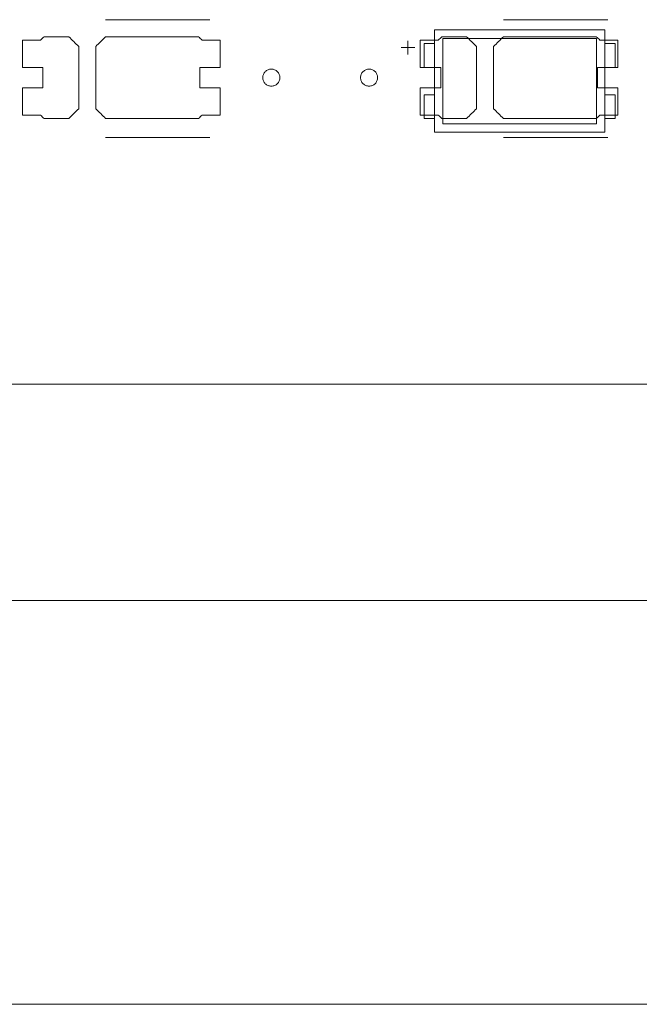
# Model space of a CAD drawing. Header units: inches. Extents: x -30 to 641, y 180 to 601.
# Tile 93 of 234: x 119 to 138, y 524 to 553. Entities that reach past the tile are written whole.
import ezdxf

# ---------------------------------------------------------------- set-up
doc = ezdxf.new("R2010")
doc.units = ezdxf.units.IN
doc.header["$MEASUREMENT"] = 0
doc.layers.add('1', color=7, linetype='Continuous')

# ---------------------------------------------------------------- blocks, each defined once
blk = doc.blocks.new('block 5')
at = {"layer": '1', "color": 8, "lineweight": 18, "true_color": 0x808080}
blk.add_lwpolyline([(-18.129, 535.876), (554.57, 535.876)], dxfattribs=at)
blk = doc.blocks.new('block 46')
at = {"layer": '1', "color": 155, "lineweight": 18, "true_color": 0x4c7299}
blk.add_lwpolyline([(155.502, 542.226), (23.937, 542.226)], dxfattribs=at)
blk = doc.blocks.new('block 95')
at = {"layer": '1', "color": 155, "lineweight": 18, "true_color": 0x4c7299}
blk.add_lwpolyline([(136.572, 552.613), (131.572, 552.613)], dxfattribs=at)
blk = doc.blocks.new('block 97')
at = {"layer": '1', "color": 155, "lineweight": 18, "true_color": 0x4c7299}
blk.add_lwpolyline([(131.572, 549.613), (136.572, 549.613)], dxfattribs=at)
blk = doc.blocks.new('block 98')
at = {"layer": '1', "color": 155, "lineweight": 18, "true_color": 0x4c7299}
blk.add_lwpolyline([(136.322, 552.363), (136.322, 549.863)], dxfattribs=at)
blk = doc.blocks.new('block 99')
at = {"layer": '1', "color": 155, "lineweight": 18, "true_color": 0x4c7299}
blk.add_lwpolyline([(131.822, 552.363), (136.322, 552.363)], dxfattribs=at)
blk = doc.blocks.new('block 100')
at = {"layer": '1', "color": 155, "lineweight": 18, "true_color": 0x4c7299}
blk.add_lwpolyline([(131.572, 552.613), (131.572, 549.613)], dxfattribs=at)
blk = doc.blocks.new('block 101')
at = {"layer": '1', "color": 155, "lineweight": 18, "true_color": 0x4c7299}
blk.add_lwpolyline([(131.822, 549.863), (131.822, 552.363)], dxfattribs=at)
blk = doc.blocks.new('block 102')
at = {"layer": '1', "color": 155, "lineweight": 18, "true_color": 0x4c7299}
blk.add_lwpolyline([(136.872, 550.713), (136.872, 550.013)], dxfattribs=at)
blk = doc.blocks.new('block 103')
at = {"layer": '1', "color": 155, "lineweight": 18, "true_color": 0x4c7299}
blk.add_lwpolyline([(131.572, 550.713), (131.272, 550.713)], dxfattribs=at)
blk = doc.blocks.new('block 104')
at = {"layer": '1', "color": 155, "lineweight": 18, "true_color": 0x4c7299}
blk.add_lwpolyline([(136.872, 551.513), (136.872, 552.213)], dxfattribs=at)
blk = doc.blocks.new('block 105')
at = {"layer": '1', "color": 155, "lineweight": 18, "true_color": 0x4c7299}
blk.add_lwpolyline([(131.272, 551.513), (131.272, 552.213)], dxfattribs=at)
blk = doc.blocks.new('block 106')
at = {"layer": '1', "color": 155, "lineweight": 18, "true_color": 0x4c7299}
blk.add_lwpolyline([(136.572, 549.613), (136.572, 552.613)], dxfattribs=at)
blk = doc.blocks.new('block 107')
at = {"layer": '1', "color": 155, "lineweight": 18, "true_color": 0x4c7299}
blk.add_lwpolyline([(136.872, 550.013), (136.572, 550.013)], dxfattribs=at)
blk = doc.blocks.new('block 108')
at = {"layer": '1', "color": 155, "lineweight": 18, "true_color": 0x4c7299}
blk.add_lwpolyline([(136.322, 549.863), (131.822, 549.863)], dxfattribs=at)
blk = doc.blocks.new('block 109')
at = {"layer": '1', "color": 155, "lineweight": 18, "true_color": 0x4c7299}
blk.add_lwpolyline([(131.272, 552.213), (131.572, 552.213)], dxfattribs=at)
blk = doc.blocks.new('block 110')
at = {"layer": '1', "color": 155, "lineweight": 18, "true_color": 0x4c7299}
blk.add_lwpolyline([(136.572, 550.713), (136.872, 550.713)], dxfattribs=at)
blk = doc.blocks.new('block 111')
at = {"layer": '1', "color": 155, "lineweight": 18, "true_color": 0x4c7299}
blk.add_lwpolyline([(136.572, 551.513), (136.872, 551.513)], dxfattribs=at)
blk = doc.blocks.new('block 112')
at = {"layer": '1', "color": 155, "lineweight": 18, "true_color": 0x4c7299}
blk.add_lwpolyline([(131.272, 550.713), (131.272, 550.013)], dxfattribs=at)
blk = doc.blocks.new('block 113')
at = {"layer": '1', "color": 155, "lineweight": 18, "true_color": 0x4c7299}
blk.add_lwpolyline([(131.572, 551.513), (131.272, 551.513)], dxfattribs=at)
blk = doc.blocks.new('block 115')
at = {"layer": '1', "color": 155, "lineweight": 18, "true_color": 0x4c7299}
blk.add_lwpolyline([(131.272, 550.013), (131.572, 550.013)], dxfattribs=at)
blk = doc.blocks.new('block 528')
at = {"layer": '1', "color": 155, "lineweight": 18, "true_color": 0x4c7299}
blk.add_lwpolyline([(136.872, 552.213), (136.572, 552.213)], dxfattribs=at)
blk = doc.blocks.new('block 1428')
at = {"layer": '1', "color": 18, "lineweight": 13, "true_color": 0x4c0000}
blk.add_lwpolyline([(155.502, 542.226), (23.937, 542.226)], dxfattribs=at)
blk = doc.blocks.new('block 1437')
at = {"layer": '1', "color": 18, "lineweight": 13, "true_color": 0x4c0000}
blk.add_lwpolyline([(136.655, 549.461), (133.595, 549.461)], dxfattribs=at)
blk = doc.blocks.new('block 1448')
at = {"layer": '1', "color": 252, "lineweight": 13, "true_color": 0x848484}
blk.add_lwpolyline([(124.988, 549.461), (121.928, 549.461)], dxfattribs=at)
blk = doc.blocks.new('block 1456')
at = {"layer": '1', "color": 18, "lineweight": 13, "true_color": 0x4c0000}
blk.add_lwpolyline([(155.502, 542.226), (23.937, 542.226)], dxfattribs=at)
blk = doc.blocks.new('block 1558')
at = {"layer": '1', "color": 18, "lineweight": 13, "true_color": 0x4c0000}
blk.add_lwpolyline([(136.655, 552.914), (133.595, 552.914)], dxfattribs=at)
blk = doc.blocks.new('block 1559')
at = {"layer": '1', "color": 18, "lineweight": 13, "true_color": 0x4c0000}
blk.add_lwpolyline([(130.595, 552.095), (130.995, 552.095)], dxfattribs=at)
blk = doc.blocks.new('block 1560')
at = {"layer": '1', "color": 18, "lineweight": 13, "true_color": 0x4c0000}
blk.add_lwpolyline([(130.794, 551.896), (130.794, 552.296)], dxfattribs=at)
blk = doc.blocks.new('block 1591')
at = {"layer": '1', "color": 252, "lineweight": 13, "true_color": 0x848484}
blk.add_lwpolyline([(124.988, 552.914), (121.928, 552.914)], dxfattribs=at)
blk = doc.blocks.new('block 1650')
at = {"layer": '1', "color": 18, "lineweight": 13, "true_color": 0x4c0000}
blk.add_lwpolyline([(136.655, 549.461), (133.595, 549.461)], dxfattribs=at)
blk = doc.blocks.new('block 1658')
at = {"layer": '1', "color": 18, "lineweight": 13, "true_color": 0x4c0000}
blk.add_lwpolyline([(130.794, 551.896), (130.794, 552.296)], dxfattribs=at)
blk = doc.blocks.new('block 1661')
at = {"layer": '1', "color": 18, "lineweight": 13, "true_color": 0x4c0000}
blk.add_lwpolyline([(130.595, 552.095), (130.995, 552.095)], dxfattribs=at)
blk = doc.blocks.new('block 1665')
at = {"layer": '1', "color": 18, "lineweight": 13, "true_color": 0x4c0000}
blk.add_lwpolyline([(136.655, 552.914), (133.595, 552.914)], dxfattribs=at)
blk = doc.blocks.new('block 1781')
at = {"layer": '1', "color": 252, "lineweight": 13, "true_color": 0x848484}
blk.add_lwpolyline([(124.988, 549.461), (121.928, 549.461)], dxfattribs=at)
blk = doc.blocks.new('block 1784')
at = {"layer": '1', "color": 252, "lineweight": 13, "true_color": 0x848484}
blk.add_lwpolyline([(124.988, 552.914), (121.928, 552.914)], dxfattribs=at)
blk = doc.blocks.new('block 5118')
at = {"layer": '1', "color": 35, "lineweight": 13, "true_color": 0x99724c}
blk.add_lwpolyline([(21.687, 524.028), (157.752, 524.028)], dxfattribs=at)
blk = doc.blocks.new('block 5771')
at = {"layer": '1', "color": 18, "lineweight": 13, "true_color": 0x4c0000}
blk.add_lwpolyline([(152.462, 542.226), (133.759, 542.226), (58.95, 542.226), (40.248, 542.226)], dxfattribs=at)
blk = doc.blocks.new('block 5808')
at = {"layer": '1', "color": 18, "lineweight": 13, "true_color": 0x4c0000}
blk.add_lwpolyline([(129.405, 551.214), (129.406, 551.238), (129.409, 551.262), (129.415, 551.285), (129.424, 551.309), (129.434, 551.332), (129.447, 551.353), (129.462, 551.373), (129.479, 551.392), (129.497, 551.408), (129.516, 551.422), (129.537, 551.434), (129.558, 551.445), (129.581, 551.453), (129.605, 551.459), (129.63, 551.463), (129.655, 551.464), (129.68, 551.463), (129.705, 551.459), (129.729, 551.453), (129.751, 551.445), (129.773, 551.434), (129.793, 551.422), (129.813, 551.408), (129.831, 551.392), (129.848, 551.373), (129.863, 551.353), (129.876, 551.332), (129.886, 551.309), (129.894, 551.285), (129.9, 551.262), (129.904, 551.238), (129.905, 551.214), (129.904, 551.19), (129.9, 551.166), (129.894, 551.142), (129.886, 551.119), (129.876, 551.096), (129.863, 551.075), (129.848, 551.055), (129.831, 551.036), (129.813, 551.02), (129.793, 551.006), (129.773, 550.993), (129.751, 550.983), (129.729, 550.975), (129.705, 550.969), (129.68, 550.965), (129.655, 550.964), (129.63, 550.965), (129.605, 550.969), (129.581, 550.975), (129.558, 550.983), (129.537, 550.993), (129.516, 551.006), (129.497, 551.02), (129.479, 551.036), (129.462, 551.055), (129.447, 551.075), (129.434, 551.096), (129.424, 551.119), (129.415, 551.142), (129.409, 551.166), (129.406, 551.19), (129.405, 551.214)], dxfattribs=at)
blk = doc.blocks.new('block 5810')
at = {"layer": '1', "color": 18, "lineweight": 13, "true_color": 0x4c0000}
blk.add_open_spline([(136.955, 551.514), (136.955, 551.781), (136.955, 552.047), (136.955, 552.314), (136.778, 552.314), (136.601, 552.314), (136.425, 552.314), (136.389, 552.347), (136.353, 552.381), (136.317, 552.414), (135.41, 552.414), (134.502, 552.414), (133.595, 552.414), (133.498, 552.318), (133.401, 552.222), (133.305, 552.126), (133.305, 551.518), (133.305, 550.91), (133.305, 550.302), (133.401, 550.206), (133.498, 550.11), (133.595, 550.014), (134.502, 550.014), (135.41, 550.014), (136.317, 550.014), (136.353, 550.047), (136.389, 550.081), (136.425, 550.114), (136.601, 550.114), (136.778, 550.114), (136.955, 550.114), (136.955, 550.381), (136.955, 550.647), (136.955, 550.914), (136.755, 550.914), (136.555, 550.914), (136.355, 550.914), (136.355, 551.114), (136.355, 551.314), (136.355, 551.514), (136.555, 551.514), (136.755, 551.514), (136.955, 551.514)], degree=3, knots=[0, 0, 0, 0, 1, 1, 1, 2, 2, 2, 3, 3, 3, 4, 4, 4, 5, 5, 5, 6, 6, 6, 7, 7, 7, 8, 8, 8, 9, 9, 9, 10, 10, 10, 11, 11, 11, 12, 12, 12, 13, 13, 13, 14, 14, 14, 14], dxfattribs=at)
blk = doc.blocks.new('block 5811')
at = {"layer": '1', "color": 18, "lineweight": 13, "true_color": 0x4c0000}
blk.add_open_spline([(136.955, 551.514), (136.955, 551.781), (136.955, 552.047), (136.955, 552.314), (136.778, 552.314), (136.601, 552.314), (136.425, 552.314), (136.389, 552.347), (136.353, 552.381), (136.317, 552.414), (135.41, 552.414), (134.502, 552.414), (133.595, 552.414), (133.498, 552.318), (133.401, 552.222), (133.305, 552.126), (133.305, 551.518), (133.305, 550.91), (133.305, 550.302), (133.401, 550.206), (133.498, 550.11), (133.595, 550.014), (134.502, 550.014), (135.41, 550.014), (136.317, 550.014), (136.353, 550.047), (136.389, 550.081), (136.425, 550.114), (136.601, 550.114), (136.778, 550.114), (136.955, 550.114), (136.955, 550.381), (136.955, 550.647), (136.955, 550.914), (136.755, 550.914), (136.555, 550.914), (136.355, 550.914), (136.355, 551.114), (136.355, 551.314), (136.355, 551.514), (136.555, 551.514), (136.755, 551.514), (136.955, 551.514)], degree=3, knots=[0, 0, 0, 0, 1, 1, 1, 2, 2, 2, 3, 3, 3, 4, 4, 4, 5, 5, 5, 6, 6, 6, 7, 7, 7, 8, 8, 8, 9, 9, 9, 10, 10, 10, 11, 11, 11, 12, 12, 12, 13, 13, 13, 14, 14, 14, 14], dxfattribs=at)
blk = doc.blocks.new('block 5812')
at = {"layer": '1', "color": 18, "lineweight": 13, "true_color": 0x4c0000}
blk.add_open_spline([(132.515, 552.414), (132.612, 552.318), (132.708, 552.222), (132.805, 552.126), (132.805, 551.518), (132.805, 550.91), (132.805, 550.302), (132.708, 550.206), (132.612, 550.11), (132.515, 550.014), (132.274, 550.014), (132.033, 550.014), (131.792, 550.014), (131.757, 550.047), (131.721, 550.081), (131.685, 550.114), (131.508, 550.114), (131.332, 550.114), (131.155, 550.114), (131.155, 550.381), (131.155, 550.647), (131.155, 550.914), (131.355, 550.914), (131.555, 550.914), (131.755, 550.914), (131.755, 551.114), (131.755, 551.314), (131.755, 551.514), (131.555, 551.514), (131.355, 551.514), (131.155, 551.514), (131.155, 551.781), (131.155, 552.047), (131.155, 552.314), (131.332, 552.314), (131.508, 552.314), (131.685, 552.314), (131.721, 552.347), (131.757, 552.381), (131.792, 552.414), (132.033, 552.414), (132.274, 552.414), (132.515, 552.414)], degree=3, knots=[0, 0, 0, 0, 1, 1, 1, 2, 2, 2, 3, 3, 3, 4, 4, 4, 5, 5, 5, 6, 6, 6, 7, 7, 7, 8, 8, 8, 9, 9, 9, 10, 10, 10, 11, 11, 11, 12, 12, 12, 13, 13, 13, 14, 14, 14, 14], dxfattribs=at)
blk = doc.blocks.new('block 5813')
at = {"layer": '1', "color": 18, "lineweight": 13, "true_color": 0x4c0000}
blk.add_open_spline([(132.515, 552.414), (132.612, 552.318), (132.708, 552.222), (132.805, 552.126), (132.805, 551.518), (132.805, 550.91), (132.805, 550.302), (132.708, 550.206), (132.612, 550.11), (132.515, 550.014), (132.274, 550.014), (132.033, 550.014), (131.792, 550.014), (131.757, 550.047), (131.721, 550.081), (131.685, 550.114), (131.508, 550.114), (131.332, 550.114), (131.155, 550.114), (131.155, 550.381), (131.155, 550.647), (131.155, 550.914), (131.355, 550.914), (131.555, 550.914), (131.755, 550.914), (131.755, 551.114), (131.755, 551.314), (131.755, 551.514), (131.555, 551.514), (131.355, 551.514), (131.155, 551.514), (131.155, 551.781), (131.155, 552.047), (131.155, 552.314), (131.332, 552.314), (131.508, 552.314), (131.685, 552.314), (131.721, 552.347), (131.757, 552.381), (131.792, 552.414), (132.033, 552.414), (132.274, 552.414), (132.515, 552.414)], degree=3, knots=[0, 0, 0, 0, 1, 1, 1, 2, 2, 2, 3, 3, 3, 4, 4, 4, 5, 5, 5, 6, 6, 6, 7, 7, 7, 8, 8, 8, 9, 9, 9, 10, 10, 10, 11, 11, 11, 12, 12, 12, 13, 13, 13, 14, 14, 14, 14], dxfattribs=at)
blk = doc.blocks.new('block 5947')
at = {"layer": '1', "color": 252, "lineweight": 13, "true_color": 0x848484}
blk.add_lwpolyline([(126.538, 551.214), (126.539, 551.238), (126.543, 551.262), (126.549, 551.285), (126.557, 551.309), (126.567, 551.332), (126.58, 551.353), (126.595, 551.373), (126.612, 551.392), (126.63, 551.408), (126.65, 551.422), (126.67, 551.434), (126.692, 551.445), (126.714, 551.453), (126.738, 551.459), (126.763, 551.463), (126.788, 551.464), (126.813, 551.463), (126.838, 551.459), (126.862, 551.453), (126.885, 551.445), (126.906, 551.434), (126.927, 551.422), (126.946, 551.408), (126.964, 551.392), (126.981, 551.373), (126.996, 551.353), (127.009, 551.332), (127.019, 551.309), (127.028, 551.285), (127.034, 551.262), (127.037, 551.238), (127.038, 551.214), (127.037, 551.19), (127.034, 551.166), (127.028, 551.142), (127.019, 551.119), (127.009, 551.096), (126.996, 551.075), (126.981, 551.055), (126.964, 551.036), (126.946, 551.02), (126.927, 551.006), (126.906, 550.993), (126.885, 550.983), (126.862, 550.975), (126.838, 550.969), (126.813, 550.965), (126.788, 550.964), (126.763, 550.965), (126.738, 550.969), (126.714, 550.975), (126.692, 550.983), (126.67, 550.993), (126.65, 551.006), (126.63, 551.02), (126.612, 551.036), (126.595, 551.055), (126.58, 551.075), (126.567, 551.096), (126.557, 551.119), (126.549, 551.142), (126.543, 551.166), (126.539, 551.19), (126.538, 551.214)], dxfattribs=at)
blk = doc.blocks.new('block 5948')
at = {"layer": '1', "color": 252, "lineweight": 13, "true_color": 0x848484}
blk.add_open_spline([(125.288, 551.514), (125.288, 551.781), (125.288, 552.047), (125.288, 552.314), (125.111, 552.314), (124.935, 552.314), (124.758, 552.314), (124.722, 552.347), (124.686, 552.381), (124.651, 552.414), (123.743, 552.414), (122.835, 552.414), (121.928, 552.414), (121.831, 552.318), (121.735, 552.222), (121.638, 552.126), (121.638, 551.518), (121.638, 550.91), (121.638, 550.302), (121.735, 550.206), (121.831, 550.11), (121.928, 550.014), (122.835, 550.014), (123.743, 550.014), (124.651, 550.014), (124.686, 550.047), (124.722, 550.081), (124.758, 550.114), (124.935, 550.114), (125.111, 550.114), (125.288, 550.114), (125.288, 550.381), (125.288, 550.647), (125.288, 550.914), (125.088, 550.914), (124.888, 550.914), (124.688, 550.914), (124.688, 551.114), (124.688, 551.314), (124.688, 551.514), (124.888, 551.514), (125.088, 551.514), (125.288, 551.514)], degree=3, knots=[0, 0, 0, 0, 1, 1, 1, 2, 2, 2, 3, 3, 3, 4, 4, 4, 5, 5, 5, 6, 6, 6, 7, 7, 7, 8, 8, 8, 9, 9, 9, 10, 10, 10, 11, 11, 11, 12, 12, 12, 13, 13, 13, 14, 14, 14, 14], dxfattribs=at)
blk = doc.blocks.new('block 5949')
at = {"layer": '1', "color": 252, "lineweight": 13, "true_color": 0x848484}
blk.add_open_spline([(125.288, 551.514), (125.288, 551.781), (125.288, 552.047), (125.288, 552.314), (125.111, 552.314), (124.935, 552.314), (124.758, 552.314), (124.722, 552.347), (124.686, 552.381), (124.651, 552.414), (123.743, 552.414), (122.835, 552.414), (121.928, 552.414), (121.831, 552.318), (121.735, 552.222), (121.638, 552.126), (121.638, 551.518), (121.638, 550.91), (121.638, 550.302), (121.735, 550.206), (121.831, 550.11), (121.928, 550.014), (122.835, 550.014), (123.743, 550.014), (124.651, 550.014), (124.686, 550.047), (124.722, 550.081), (124.758, 550.114), (124.935, 550.114), (125.111, 550.114), (125.288, 550.114), (125.288, 550.381), (125.288, 550.647), (125.288, 550.914), (125.088, 550.914), (124.888, 550.914), (124.688, 550.914), (124.688, 551.114), (124.688, 551.314), (124.688, 551.514), (124.888, 551.514), (125.088, 551.514), (125.288, 551.514)], degree=3, knots=[0, 0, 0, 0, 1, 1, 1, 2, 2, 2, 3, 3, 3, 4, 4, 4, 5, 5, 5, 6, 6, 6, 7, 7, 7, 8, 8, 8, 9, 9, 9, 10, 10, 10, 11, 11, 11, 12, 12, 12, 13, 13, 13, 14, 14, 14, 14], dxfattribs=at)
blk = doc.blocks.new('block 5950')
at = {"layer": '1', "color": 252, "lineweight": 13, "true_color": 0x848484}
blk.add_open_spline([(120.849, 552.414), (120.945, 552.318), (121.042, 552.222), (121.138, 552.126), (121.138, 551.518), (121.138, 550.91), (121.138, 550.302), (121.042, 550.206), (120.945, 550.11), (120.849, 550.014), (120.608, 550.014), (120.367, 550.014), (120.126, 550.014), (120.09, 550.047), (120.054, 550.081), (120.018, 550.114), (119.842, 550.114), (119.665, 550.114), (119.488, 550.114), (119.488, 550.381), (119.488, 550.647), (119.488, 550.914), (119.688, 550.914), (119.888, 550.914), (120.088, 550.914), (120.088, 551.114), (120.088, 551.314), (120.088, 551.514), (119.888, 551.514), (119.688, 551.514), (119.488, 551.514), (119.488, 551.781), (119.488, 552.047), (119.488, 552.314), (119.665, 552.314), (119.842, 552.314), (120.018, 552.314), (120.054, 552.347), (120.09, 552.381), (120.126, 552.414), (120.367, 552.414), (120.608, 552.414), (120.849, 552.414)], degree=3, knots=[0, 0, 0, 0, 1, 1, 1, 2, 2, 2, 3, 3, 3, 4, 4, 4, 5, 5, 5, 6, 6, 6, 7, 7, 7, 8, 8, 8, 9, 9, 9, 10, 10, 10, 11, 11, 11, 12, 12, 12, 13, 13, 13, 14, 14, 14, 14], dxfattribs=at)
blk = doc.blocks.new('block 5951')
at = {"layer": '1', "color": 252, "lineweight": 13, "true_color": 0x848484}
blk.add_open_spline([(120.849, 552.414), (120.945, 552.318), (121.042, 552.222), (121.138, 552.126), (121.138, 551.518), (121.138, 550.91), (121.138, 550.302), (121.042, 550.206), (120.945, 550.11), (120.849, 550.014), (120.608, 550.014), (120.367, 550.014), (120.126, 550.014), (120.09, 550.047), (120.054, 550.081), (120.018, 550.114), (119.842, 550.114), (119.665, 550.114), (119.488, 550.114), (119.488, 550.381), (119.488, 550.647), (119.488, 550.914), (119.688, 550.914), (119.888, 550.914), (120.088, 550.914), (120.088, 551.114), (120.088, 551.314), (120.088, 551.514), (119.888, 551.514), (119.688, 551.514), (119.488, 551.514), (119.488, 551.781), (119.488, 552.047), (119.488, 552.314), (119.665, 552.314), (119.842, 552.314), (120.018, 552.314), (120.054, 552.347), (120.09, 552.381), (120.126, 552.414), (120.367, 552.414), (120.608, 552.414), (120.849, 552.414)], degree=3, knots=[0, 0, 0, 0, 1, 1, 1, 2, 2, 2, 3, 3, 3, 4, 4, 4, 5, 5, 5, 6, 6, 6, 7, 7, 7, 8, 8, 8, 9, 9, 9, 10, 10, 10, 11, 11, 11, 12, 12, 12, 13, 13, 13, 14, 14, 14, 14], dxfattribs=at)
blk = doc.blocks.new('block 6313')
at = {"layer": '1', "color": 18, "lineweight": 13, "true_color": 0x4c0000}
blk.add_lwpolyline([(129.405, 551.214), (129.406, 551.238), (129.409, 551.262), (129.415, 551.285), (129.424, 551.309), (129.434, 551.332), (129.447, 551.353), (129.462, 551.373), (129.479, 551.392), (129.497, 551.408), (129.516, 551.422), (129.537, 551.434), (129.558, 551.445), (129.581, 551.453), (129.605, 551.459), (129.63, 551.463), (129.655, 551.464), (129.68, 551.463), (129.705, 551.459), (129.729, 551.453), (129.751, 551.445), (129.773, 551.434), (129.793, 551.422), (129.813, 551.408), (129.831, 551.392), (129.848, 551.373), (129.863, 551.353), (129.876, 551.332), (129.886, 551.309), (129.894, 551.285), (129.9, 551.262), (129.904, 551.238), (129.905, 551.214), (129.904, 551.19), (129.9, 551.166), (129.894, 551.142), (129.886, 551.119), (129.876, 551.096), (129.863, 551.075), (129.848, 551.055), (129.831, 551.036), (129.813, 551.02), (129.793, 551.006), (129.773, 550.993), (129.751, 550.983), (129.729, 550.975), (129.705, 550.969), (129.68, 550.965), (129.655, 550.964), (129.63, 550.965), (129.605, 550.969), (129.581, 550.975), (129.558, 550.983), (129.537, 550.993), (129.516, 551.006), (129.497, 551.02), (129.479, 551.036), (129.462, 551.055), (129.447, 551.075), (129.434, 551.096), (129.424, 551.119), (129.415, 551.142), (129.409, 551.166), (129.406, 551.19), (129.405, 551.214)], dxfattribs=at)
blk = doc.blocks.new('block 6318')
at = {"layer": '1', "color": 18, "lineweight": 13, "true_color": 0x4c0000}
blk.add_open_spline([(132.515, 552.414), (132.612, 552.318), (132.708, 552.222), (132.805, 552.126), (132.805, 551.518), (132.805, 550.91), (132.805, 550.302), (132.708, 550.206), (132.612, 550.11), (132.515, 550.014), (132.274, 550.014), (132.033, 550.014), (131.792, 550.014), (131.757, 550.047), (131.721, 550.081), (131.685, 550.114), (131.508, 550.114), (131.332, 550.114), (131.155, 550.114), (131.155, 550.381), (131.155, 550.647), (131.155, 550.914), (131.355, 550.914), (131.555, 550.914), (131.755, 550.914), (131.755, 551.114), (131.755, 551.314), (131.755, 551.514), (131.555, 551.514), (131.355, 551.514), (131.155, 551.514), (131.155, 551.781), (131.155, 552.047), (131.155, 552.314), (131.332, 552.314), (131.508, 552.314), (131.685, 552.314), (131.721, 552.347), (131.757, 552.381), (131.792, 552.414), (132.033, 552.414), (132.274, 552.414), (132.515, 552.414)], degree=3, knots=[0, 0, 0, 0, 1, 1, 1, 2, 2, 2, 3, 3, 3, 4, 4, 4, 5, 5, 5, 6, 6, 6, 7, 7, 7, 8, 8, 8, 9, 9, 9, 10, 10, 10, 11, 11, 11, 12, 12, 12, 13, 13, 13, 14, 14, 14, 14], dxfattribs=at)
blk = doc.blocks.new('block 6325')
at = {"layer": '1', "color": 18, "lineweight": 13, "true_color": 0x4c0000}
blk.add_open_spline([(136.955, 551.514), (136.955, 551.781), (136.955, 552.047), (136.955, 552.314), (136.778, 552.314), (136.601, 552.314), (136.425, 552.314), (136.389, 552.347), (136.353, 552.381), (136.317, 552.414), (135.41, 552.414), (134.502, 552.414), (133.595, 552.414), (133.498, 552.318), (133.401, 552.222), (133.305, 552.126), (133.305, 551.518), (133.305, 550.91), (133.305, 550.302), (133.401, 550.206), (133.498, 550.11), (133.595, 550.014), (134.502, 550.014), (135.41, 550.014), (136.317, 550.014), (136.353, 550.047), (136.389, 550.081), (136.425, 550.114), (136.601, 550.114), (136.778, 550.114), (136.955, 550.114), (136.955, 550.381), (136.955, 550.647), (136.955, 550.914), (136.755, 550.914), (136.555, 550.914), (136.355, 550.914), (136.355, 551.114), (136.355, 551.314), (136.355, 551.514), (136.555, 551.514), (136.755, 551.514), (136.955, 551.514)], degree=3, knots=[0, 0, 0, 0, 1, 1, 1, 2, 2, 2, 3, 3, 3, 4, 4, 4, 5, 5, 5, 6, 6, 6, 7, 7, 7, 8, 8, 8, 9, 9, 9, 10, 10, 10, 11, 11, 11, 12, 12, 12, 13, 13, 13, 14, 14, 14, 14], dxfattribs=at)
blk = doc.blocks.new('block 6332')
at = {"layer": '1', "color": 18, "lineweight": 13, "true_color": 0x4c0000}
blk.add_open_spline([(136.955, 551.514), (136.955, 551.781), (136.955, 552.047), (136.955, 552.314), (136.778, 552.314), (136.601, 552.314), (136.425, 552.314), (136.389, 552.347), (136.353, 552.381), (136.317, 552.414), (135.41, 552.414), (134.502, 552.414), (133.595, 552.414), (133.498, 552.318), (133.401, 552.222), (133.305, 552.126), (133.305, 551.518), (133.305, 550.91), (133.305, 550.302), (133.401, 550.206), (133.498, 550.11), (133.595, 550.014), (134.502, 550.014), (135.41, 550.014), (136.317, 550.014), (136.353, 550.047), (136.389, 550.081), (136.425, 550.114), (136.601, 550.114), (136.778, 550.114), (136.955, 550.114), (136.955, 550.381), (136.955, 550.647), (136.955, 550.914), (136.755, 550.914), (136.555, 550.914), (136.355, 550.914), (136.355, 551.114), (136.355, 551.314), (136.355, 551.514), (136.555, 551.514), (136.755, 551.514), (136.955, 551.514)], degree=3, knots=[0, 0, 0, 0, 1, 1, 1, 2, 2, 2, 3, 3, 3, 4, 4, 4, 5, 5, 5, 6, 6, 6, 7, 7, 7, 8, 8, 8, 9, 9, 9, 10, 10, 10, 11, 11, 11, 12, 12, 12, 13, 13, 13, 14, 14, 14, 14], dxfattribs=at)
blk = doc.blocks.new('block 6347')
at = {"layer": '1', "color": 18, "lineweight": 13, "true_color": 0x4c0000}
blk.add_open_spline([(132.515, 552.414), (132.612, 552.318), (132.708, 552.222), (132.805, 552.126), (132.805, 551.518), (132.805, 550.91), (132.805, 550.302), (132.708, 550.206), (132.612, 550.11), (132.515, 550.014), (132.274, 550.014), (132.033, 550.014), (131.792, 550.014), (131.757, 550.047), (131.721, 550.081), (131.685, 550.114), (131.508, 550.114), (131.332, 550.114), (131.155, 550.114), (131.155, 550.381), (131.155, 550.647), (131.155, 550.914), (131.355, 550.914), (131.555, 550.914), (131.755, 550.914), (131.755, 551.114), (131.755, 551.314), (131.755, 551.514), (131.555, 551.514), (131.355, 551.514), (131.155, 551.514), (131.155, 551.781), (131.155, 552.047), (131.155, 552.314), (131.332, 552.314), (131.508, 552.314), (131.685, 552.314), (131.721, 552.347), (131.757, 552.381), (131.792, 552.414), (132.033, 552.414), (132.274, 552.414), (132.515, 552.414)], degree=3, knots=[0, 0, 0, 0, 1, 1, 1, 2, 2, 2, 3, 3, 3, 4, 4, 4, 5, 5, 5, 6, 6, 6, 7, 7, 7, 8, 8, 8, 9, 9, 9, 10, 10, 10, 11, 11, 11, 12, 12, 12, 13, 13, 13, 14, 14, 14, 14], dxfattribs=at)
blk = doc.blocks.new('block 6517')
at = {"layer": '1', "color": 252, "lineweight": 13, "true_color": 0x848484}
blk.add_open_spline([(120.849, 552.414), (120.945, 552.318), (121.042, 552.222), (121.138, 552.126), (121.138, 551.518), (121.138, 550.91), (121.138, 550.302), (121.042, 550.206), (120.945, 550.11), (120.849, 550.014), (120.608, 550.014), (120.367, 550.014), (120.126, 550.014), (120.09, 550.047), (120.054, 550.081), (120.018, 550.114), (119.842, 550.114), (119.665, 550.114), (119.488, 550.114), (119.488, 550.381), (119.488, 550.647), (119.488, 550.914), (119.688, 550.914), (119.888, 550.914), (120.088, 550.914), (120.088, 551.114), (120.088, 551.314), (120.088, 551.514), (119.888, 551.514), (119.688, 551.514), (119.488, 551.514), (119.488, 551.781), (119.488, 552.047), (119.488, 552.314), (119.665, 552.314), (119.842, 552.314), (120.018, 552.314), (120.054, 552.347), (120.09, 552.381), (120.126, 552.414), (120.367, 552.414), (120.608, 552.414), (120.849, 552.414)], degree=3, knots=[0, 0, 0, 0, 1, 1, 1, 2, 2, 2, 3, 3, 3, 4, 4, 4, 5, 5, 5, 6, 6, 6, 7, 7, 7, 8, 8, 8, 9, 9, 9, 10, 10, 10, 11, 11, 11, 12, 12, 12, 13, 13, 13, 14, 14, 14, 14], dxfattribs=at)
blk = doc.blocks.new('block 6519')
at = {"layer": '1', "color": 252, "lineweight": 13, "true_color": 0x848484}
blk.add_lwpolyline([(126.538, 551.214), (126.539, 551.238), (126.543, 551.262), (126.549, 551.285), (126.557, 551.309), (126.567, 551.332), (126.58, 551.353), (126.595, 551.373), (126.612, 551.392), (126.63, 551.408), (126.65, 551.422), (126.67, 551.434), (126.692, 551.445), (126.714, 551.453), (126.738, 551.459), (126.763, 551.463), (126.788, 551.464), (126.813, 551.463), (126.838, 551.459), (126.862, 551.453), (126.885, 551.445), (126.906, 551.434), (126.927, 551.422), (126.946, 551.408), (126.964, 551.392), (126.981, 551.373), (126.996, 551.353), (127.009, 551.332), (127.019, 551.309), (127.028, 551.285), (127.034, 551.262), (127.037, 551.238), (127.038, 551.214), (127.037, 551.19), (127.034, 551.166), (127.028, 551.142), (127.019, 551.119), (127.009, 551.096), (126.996, 551.075), (126.981, 551.055), (126.964, 551.036), (126.946, 551.02), (126.927, 551.006), (126.906, 550.993), (126.885, 550.983), (126.862, 550.975), (126.838, 550.969), (126.813, 550.965), (126.788, 550.964), (126.763, 550.965), (126.738, 550.969), (126.714, 550.975), (126.692, 550.983), (126.67, 550.993), (126.65, 551.006), (126.63, 551.02), (126.612, 551.036), (126.595, 551.055), (126.58, 551.075), (126.567, 551.096), (126.557, 551.119), (126.549, 551.142), (126.543, 551.166), (126.539, 551.19), (126.538, 551.214)], dxfattribs=at)
blk = doc.blocks.new('block 6520')
at = {"layer": '1', "color": 252, "lineweight": 13, "true_color": 0x848484}
blk.add_open_spline([(120.849, 552.414), (120.945, 552.318), (121.042, 552.222), (121.138, 552.126), (121.138, 551.518), (121.138, 550.91), (121.138, 550.302), (121.042, 550.206), (120.945, 550.11), (120.849, 550.014), (120.608, 550.014), (120.367, 550.014), (120.126, 550.014), (120.09, 550.047), (120.054, 550.081), (120.018, 550.114), (119.842, 550.114), (119.665, 550.114), (119.488, 550.114), (119.488, 550.381), (119.488, 550.647), (119.488, 550.914), (119.688, 550.914), (119.888, 550.914), (120.088, 550.914), (120.088, 551.114), (120.088, 551.314), (120.088, 551.514), (119.888, 551.514), (119.688, 551.514), (119.488, 551.514), (119.488, 551.781), (119.488, 552.047), (119.488, 552.314), (119.665, 552.314), (119.842, 552.314), (120.018, 552.314), (120.054, 552.347), (120.09, 552.381), (120.126, 552.414), (120.367, 552.414), (120.608, 552.414), (120.849, 552.414)], degree=3, knots=[0, 0, 0, 0, 1, 1, 1, 2, 2, 2, 3, 3, 3, 4, 4, 4, 5, 5, 5, 6, 6, 6, 7, 7, 7, 8, 8, 8, 9, 9, 9, 10, 10, 10, 11, 11, 11, 12, 12, 12, 13, 13, 13, 14, 14, 14, 14], dxfattribs=at)
blk = doc.blocks.new('block 6521')
at = {"layer": '1', "color": 252, "lineweight": 13, "true_color": 0x848484}
blk.add_open_spline([(125.288, 551.514), (125.288, 551.781), (125.288, 552.047), (125.288, 552.314), (125.111, 552.314), (124.935, 552.314), (124.758, 552.314), (124.722, 552.347), (124.686, 552.381), (124.651, 552.414), (123.743, 552.414), (122.835, 552.414), (121.928, 552.414), (121.831, 552.318), (121.735, 552.222), (121.638, 552.126), (121.638, 551.518), (121.638, 550.91), (121.638, 550.302), (121.735, 550.206), (121.831, 550.11), (121.928, 550.014), (122.835, 550.014), (123.743, 550.014), (124.651, 550.014), (124.686, 550.047), (124.722, 550.081), (124.758, 550.114), (124.935, 550.114), (125.111, 550.114), (125.288, 550.114), (125.288, 550.381), (125.288, 550.647), (125.288, 550.914), (125.088, 550.914), (124.888, 550.914), (124.688, 550.914), (124.688, 551.114), (124.688, 551.314), (124.688, 551.514), (124.888, 551.514), (125.088, 551.514), (125.288, 551.514)], degree=3, knots=[0, 0, 0, 0, 1, 1, 1, 2, 2, 2, 3, 3, 3, 4, 4, 4, 5, 5, 5, 6, 6, 6, 7, 7, 7, 8, 8, 8, 9, 9, 9, 10, 10, 10, 11, 11, 11, 12, 12, 12, 13, 13, 13, 14, 14, 14, 14], dxfattribs=at)
blk = doc.blocks.new('block 6522')
at = {"layer": '1', "color": 252, "lineweight": 13, "true_color": 0x848484}
blk.add_open_spline([(125.288, 551.514), (125.288, 551.781), (125.288, 552.047), (125.288, 552.314), (125.111, 552.314), (124.935, 552.314), (124.758, 552.314), (124.722, 552.347), (124.686, 552.381), (124.651, 552.414), (123.743, 552.414), (122.835, 552.414), (121.928, 552.414), (121.831, 552.318), (121.735, 552.222), (121.638, 552.126), (121.638, 551.518), (121.638, 550.91), (121.638, 550.302), (121.735, 550.206), (121.831, 550.11), (121.928, 550.014), (122.835, 550.014), (123.743, 550.014), (124.651, 550.014), (124.686, 550.047), (124.722, 550.081), (124.758, 550.114), (124.935, 550.114), (125.111, 550.114), (125.288, 550.114), (125.288, 550.381), (125.288, 550.647), (125.288, 550.914), (125.088, 550.914), (124.888, 550.914), (124.688, 550.914), (124.688, 551.114), (124.688, 551.314), (124.688, 551.514), (124.888, 551.514), (125.088, 551.514), (125.288, 551.514)], degree=3, knots=[0, 0, 0, 0, 1, 1, 1, 2, 2, 2, 3, 3, 3, 4, 4, 4, 5, 5, 5, 6, 6, 6, 7, 7, 7, 8, 8, 8, 9, 9, 9, 10, 10, 10, 11, 11, 11, 12, 12, 12, 13, 13, 13, 14, 14, 14, 14], dxfattribs=at)

msp = doc.modelspace()

# ---------------------------------------------------------------- block references
at = {"layer": '1'}
for name in ['block 5771', 'block 1591', 'block 1784', 'block 1558', 'block 1665', 'block 95', 'block 100', 'block 106', 'block 5950', 'block 5951', 'block 6517', 'block 6520', 'block 5948', 'block 5949', 'block 6521', 'block 6522', 'block 5812', 'block 5813', 'block 6318', 'block 6347', 'block 99', 'block 101', 'block 5810', 'block 5811', 'block 6325', 'block 6332', 'block 98', 'block 1559', 'block 1661', 'block 1560', 'block 1658', 'block 105', 'block 109', 'block 528', 'block 104', 'block 5947', 'block 6519', 'block 5808', 'block 6313', 'block 113', 'block 111', 'block 103', 'block 112', 'block 110', 'block 102', 'block 115', 'block 107', 'block 108', 'block 1448', 'block 1781', 'block 97', 'block 1437', 'block 1650', 'block 46', 'block 1428', 'block 1456', 'block 5', 'block 5118']:
    msp.add_blockref(name, (0, 0), dxfattribs=at)

doc.saveas('drawing.dxf')
